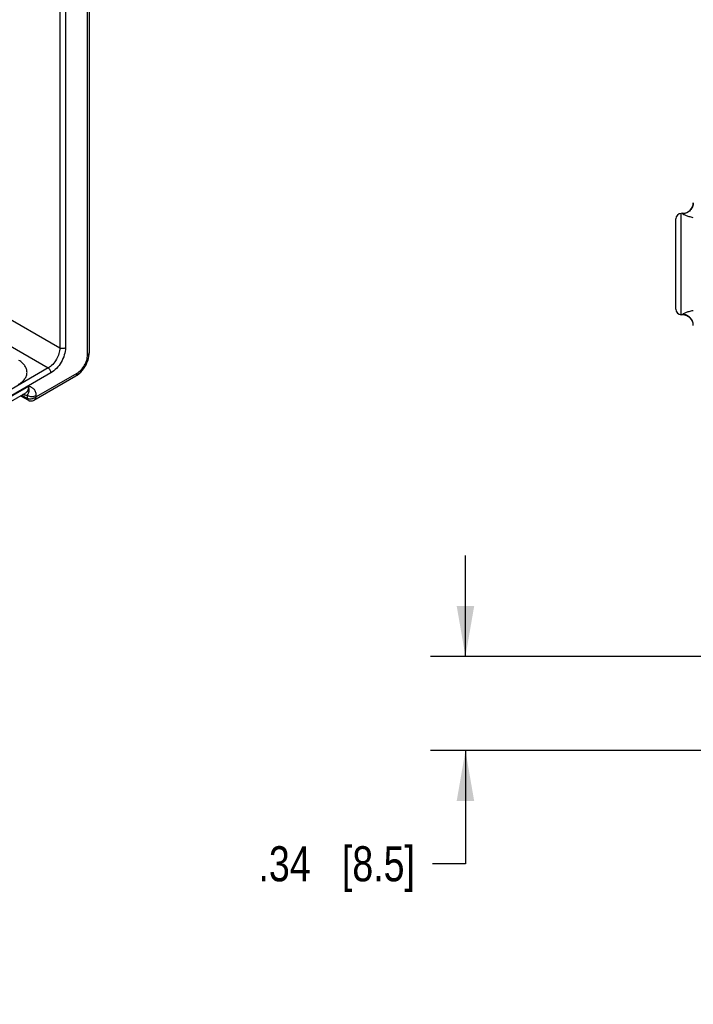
# Model space of a CAD drawing. Header units: inches. Extents: x 0 to 34, y 0 to 22.
# Tile 67 of 145: x 8.9 to 11.3, y 15.5 to 19. Entities that reach past the tile are written whole.
import ezdxf

# ---------------------------------------------------------------- set-up
doc = ezdxf.new("R2010")
doc.units = ezdxf.units.IN
doc.header["$LTSCALE"] = 1.87
doc.header["$MEASUREMENT"] = 0
doc.layers.get('0').update_dxf_attribs({"linetype": 'CONTINUOUS'})
doc.layers.add('DIMENSIONS', color=7, linetype='CONTINUOUS')
doc.styles.get("Standard").update_dxf_attribs({"font": 'txt', "width": 0.8})
doc.dimstyles.new('DIMSTYLE_2', dxfattribs={"dimtxt": 0.125, "dimasz": 0.18, "dimexe": 0.125, "dimexo": 0.0625, "dimgap": 0.0625, "dimtad": 0, "dimtih": 1, "dimtoh": 1, "dimzin": 4, "dimdsep": 46, "dimtxsty": 'STANDARD', "dimblk": '_FILLED', "dimblk1": '_FILLED', "dimblk2": '_FILLED', "dimcen": 0.09, "dimadec": 0, "dimazin": 0, "dimtp": 0.01, "dimtm": 0.01, "dimtfac": 1, "dimtofl": 0, "dimtmove": 0, "dimatfit": 3, "dimldrblk": '_FILLED', "dimfxl": 1, "dimtolj": 1, "dimtzin": 4, "dimarcsym": 0})

# ---------------------------------------------------------------- blocks, each defined once
blk = doc.blocks.new('_FILLED')
at = {"color": 0, "linetype": 'BYBLOCK'}
blk.add_solid([(0, 0), (-1, 0.174), (-1, -0.174)], dxfattribs=at)
blk = doc.blocks.new('*D18')
at = {"layer": 'DIMENSIONS', "color": 2, "linetype": 'CONTINUOUS'}
for p, q in [((10.537, 16.7301), (10.537, 17.0901)), ((15.0877, 16.7301), (10.412, 16.7301)), ((12.3521, 16.3942), (10.412, 16.3942)), ((10.537, 16.3942), (10.537, 15.991)), ((10.537, 15.991), (10.4195, 15.991))]:
    blk.add_line(p, q, dxfattribs=at)
at = {"layer": 'DIMENSIONS', "color": 2, "linetype": 'CONTINUOUS', "xscale": 0.18, "yscale": 0.18, "zscale": 0.18}
for p, rotation in [((10.537, 16.7301), 270), ((10.537, 16.3942), 90)]:
    blk.add_blockref('_FILLED', p, dxfattribs=dict(at, rotation=rotation))
at = {"layer": 'DIMENSIONS', "color": 2, "linetype": 'CONTINUOUS', "insert": (10.357, 16.0535), "char_height": 0.125, "width": 0.925, "attachment_point": 3, "line_spacing_factor": 0.9}
blk.add_mtext('.34{\\Ftxt.shx;\\W1.000000;\\H0.125000; }[8.5]', dxfattribs=at)

msp = doc.modelspace()

# ---------------------------------------------------------------- linework, layer by layer
at = {"color": 7, "linetype": 'CONTINUOUS'}
for p, q in [((9.1901, 17.8041), (9.1901, 19.797)), ((9.1967, 17.8133), (9.1967, 19.8062)), ((9.0915, 19.6804), (9.0915, 17.8296)), ((9.1115, 19.6805), (9.1115, 17.8297)), ((8.2315, 18.3261), (9.0915, 17.8296)), ((11.287, 17.9674), (11.287, 18.2894)), ((11.311, 18.3092), (11.306, 18.309)), ((11.306, 17.9477), (11.306, 18.309)), ((11.311, 18.308), (11.311, 18.3092)), ((8.6956, 17.9627), (9.0501, 17.758)), ((11.311, 17.9475), (11.306, 17.9477)), ((11.311, 17.9475), (11.311, 17.9488)), ((9.0501, 17.758), (5.1623, 15.5132)), ((9.06, 17.7406), (5.1623, 15.4902)), ((8.9994, 17.6435), (9.1484, 17.7295)), ((9.0078, 17.6559), (9.153, 17.7398)), ((8.6637, 17.5105), (8.9805, 17.6934)), ((8.6522, 17.4861), (8.9702, 17.6697)), ((8.9514, 17.6589), (8.9793, 17.6429)), ((8.9557, 17.6613), (8.9761, 17.6496)), ((8.9761, 17.6496), (8.9759, 17.6599)), ((9.0078, 17.6559), (9.0077, 17.6603)), ((8.9782, 17.6437), (8.9792, 17.643))]:
    msp.add_line(p, q, dxfattribs=at)
for points in [[(9.1484, 17.7295), (9.1538, 17.7329), (9.16, 17.7377), (9.1658, 17.743), (9.1712, 17.7489), (9.1762, 17.7552), (9.1807, 17.7619), (9.1848, 17.7689), (9.1883, 17.7762), (9.1913, 17.7837), (9.1937, 17.7913), (9.1954, 17.799), (9.1964, 17.8067), (9.1967, 17.8133)], [(8.9793, 17.6429), (8.9802, 17.6424), (8.9828, 17.6414), (8.9856, 17.6407), (8.9884, 17.6405), (8.9914, 17.6407), (8.9944, 17.6413), (8.9974, 17.6424), (8.9994, 17.6435)]]:
    msp.add_lwpolyline(points, dxfattribs=at)
for centre, radius, start, end in [((11.3096, 18.3486), 0.0394, 272, 357.782), ((11.3067, 18.2894), 0.0197, 92, 180), ((11.3067, 17.9674), 0.0197, 180, 268), ((11.3096, 17.9082), 0.0394, 2.2168, 88), ((8.9866, 17.6679), 0.021, 240.0695, 240.288), ((8.9817, 17.6473), 0.00499, 239.4887, 240.4296)]:
    msp.add_arc(centre, radius, start, end, dxfattribs=at)
for points, knots in [([(11.349, 18.347), (11.349, 18.3421), (11.3471, 18.332), (11.3387, 18.3192), (11.3261, 18.3104), (11.316, 18.3081), (11.311, 18.308)], [0, 0, 0, 0, 0.249209, 0.498874, 0.749194, 1, 1, 1, 1]), ([(11.349, 18.2936), (11.344, 18.2946), (11.3349, 18.2967), (11.3244, 18.3002), (11.3178, 18.303), (11.3143, 18.3049), (11.3121, 18.3063), (11.311, 18.3075), (11.311, 18.308)], [0, 0, 0, 0, 0.370546, 0.679687, 0.802458, 0.898627, 0.964443, 1, 1, 1, 1]), ([(11.311, 17.9488), (11.311, 17.9493), (11.3121, 17.9505), (11.3143, 17.9519), (11.3178, 17.9537), (11.3244, 17.9566), (11.3349, 17.96), (11.344, 17.9622), (11.349, 17.9632)], [0, 0, 0, 0, 0.035556, 0.101376, 0.197534, 0.320283, 0.629402, 1, 1, 1, 1]), ([(11.349, 17.9097), (11.349, 17.9147), (11.3471, 17.9248), (11.3387, 17.9376), (11.3261, 17.9463), (11.316, 17.9486), (11.311, 17.9488)], [0, 0, 0, 0, 0.249208, 0.498873, 0.749194, 1, 1, 1, 1]), ([(9.0915, 17.8296), (9.0915, 17.8228), (9.089, 17.8085), (9.0802, 17.7884), (9.0672, 17.7707), (9.056, 17.7614), (9.0501, 17.758)], [0, 0, 0, 0, 0.237333, 0.499994, 0.762659, 1, 1, 1, 1]), ([(9.1115, 17.8297), (9.1115, 17.8213), (9.1083, 17.8035), (9.0973, 17.7785), (9.0812, 17.7565), (9.0673, 17.7448), (9.06, 17.7406)], [0, 0, 0, 0, 0.237212, 0.499994, 0.762779, 1, 1, 1, 1]), ([(9.1115, 17.8297), (9.1101, 17.8289), (9.1068, 17.8277), (9.1015, 17.8271), (9.0962, 17.8277), (9.0929, 17.8288), (9.0915, 17.8296)], [0, 0, 0, 0, 0.236703, 0.498908, 0.761706, 1, 1, 1, 1]), ([(9.153, 17.7398), (9.1583, 17.7428), (9.1683, 17.7512), (9.1799, 17.7671), (9.1879, 17.7851), (9.1901, 17.798), (9.1901, 17.8041)], [0, 0, 0, 0, 0.237219, 0.5, 0.762784, 1, 1, 1, 1]), ([(9.1901, 17.8041), (9.1911, 17.8046), (9.1929, 17.8059), (9.1951, 17.8081), (9.1964, 17.8106), (9.1967, 17.8124), (9.1967, 17.8133)], [0, 0, 0, 0, 0.289801, 0.549041, 0.782223, 1, 1, 1, 1]), ([(8.9443, 17.6998), (8.9488, 17.7024), (8.9569, 17.708), (8.9667, 17.7183), (8.973, 17.7298), (8.9753, 17.7419), (8.9733, 17.7542), (8.9674, 17.7658), (8.958, 17.7764), (8.95, 17.7823), (8.9455, 17.785)], [0, 0, 0, 0, 0.143897, 0.273216, 0.3902, 0.499952, 0.609715, 0.726726, 0.856075, 1, 1, 1, 1]), ([(9.06, 17.7406), (9.06, 17.7423), (9.0594, 17.7457), (9.0573, 17.7506), (9.0542, 17.7549), (9.0515, 17.7572), (9.0501, 17.758)], [0, 0, 0, 0, 0.236697, 0.498902, 0.761703, 1, 1, 1, 1]), ([(9.153, 17.7398), (9.153, 17.7386), (9.1528, 17.7365), (9.152, 17.7335), (9.1505, 17.7311), (9.1491, 17.7299), (9.1484, 17.7295)], [0, 0, 0, 0, 0.289807, 0.549047, 0.782228, 1, 1, 1, 1]), ([(8.9805, 17.6934), (8.9805, 17.6907), (8.9802, 17.6858), (8.9783, 17.6789), (8.975, 17.6733), (8.9719, 17.6706), (8.9702, 17.6697)], [0, 0, 0, 0, 0.291514, 0.550968, 0.783278, 1, 1, 1, 1]), ([(8.9759, 17.6599), (8.9766, 17.6613), (8.9778, 17.6639), (8.9795, 17.6675), (8.9808, 17.6709), (8.9822, 17.676), (8.9826, 17.6836), (8.9814, 17.6899), (8.9805, 17.6934)], [0, 0, 0, 0, 0.134079, 0.244091, 0.346127, 0.450958, 0.693642, 1, 1, 1, 1]), ([(9.0077, 17.6603), (9.0076, 17.6647), (9.0065, 17.6713), (9.0026, 17.6786), (8.9978, 17.6842), (8.9903, 17.6893), (8.9837, 17.692), (8.9805, 17.6934)], [0, 0, 0, 0, 0.290797, 0.418053, 0.537952, 0.768901, 1, 1, 1, 1]), ([(8.9759, 17.6599), (8.9746, 17.66), (8.9692, 17.6604), (8.9639, 17.6621), (8.96, 17.6638)], [0, 0, 0, 0, 0.231639, 1, 1, 1, 1]), ([(8.9759, 17.6599), (8.9782, 17.6586), (8.9834, 17.6568), (8.9918, 17.6559), (9.0002, 17.6569), (9.0055, 17.6589), (9.0077, 17.6603)], [0, 0, 0, 0, 0.236673, 0.4989, 0.761727, 1, 1, 1, 1]), ([(9.0078, 17.6559), (9.0057, 17.6539), (9.0021, 17.6513), (8.9966, 17.6489), (8.991, 17.6472), (8.9839, 17.6467), (8.9784, 17.6483), (8.9761, 17.6496)], [0, 0, 0, 0, 0.254586, 0.386178, 0.51775, 0.771155, 1, 1, 1, 1]), ([(8.9994, 17.6435), (9.0015, 17.6447), (9.0052, 17.6485), (9.0071, 17.6533), (9.0078, 17.6559)], [0, 0, 0, 0, 0.470206, 1, 1, 1, 1]), ([(8.9761, 17.6496), (8.9761, 17.6482), (8.9764, 17.6462), (8.9778, 17.644), (8.9787, 17.6432), (8.9792, 17.643)], [0, 0, 0, 0, 0.546, 0.7804, 1, 1, 1, 1]), ([(8.9761, 17.6496), (8.9761, 17.6484), (8.9764, 17.6463), (8.9775, 17.6444), (8.9782, 17.6437)], [0, 0, 0, 0, 0.543068, 1, 1, 1, 1])]:
    msp.add_open_spline(points, degree=3, knots=knots, dxfattribs=at)

# ---------------------------------------------------------------- dimensions: what is measured, and where the dimension line sits
at = {"layer": 'DIMENSIONS', "color": 2, "linetype": 'CONTINUOUS'}
dim = msp.add_linear_dim(base=(10.537, 16.3942), p1=(15.1502, 16.7301), p2=(12.4146, 16.3942), angle=270, dimstyle='DIMSTYLE_2', dxfattribs=at)
dim.commit()
dim.dimension.update_dxf_attribs({"geometry": '*D18', "text_midpoint": (9.8945, 15.991), "dimtype": 160})

doc.saveas('drawing.dxf')
